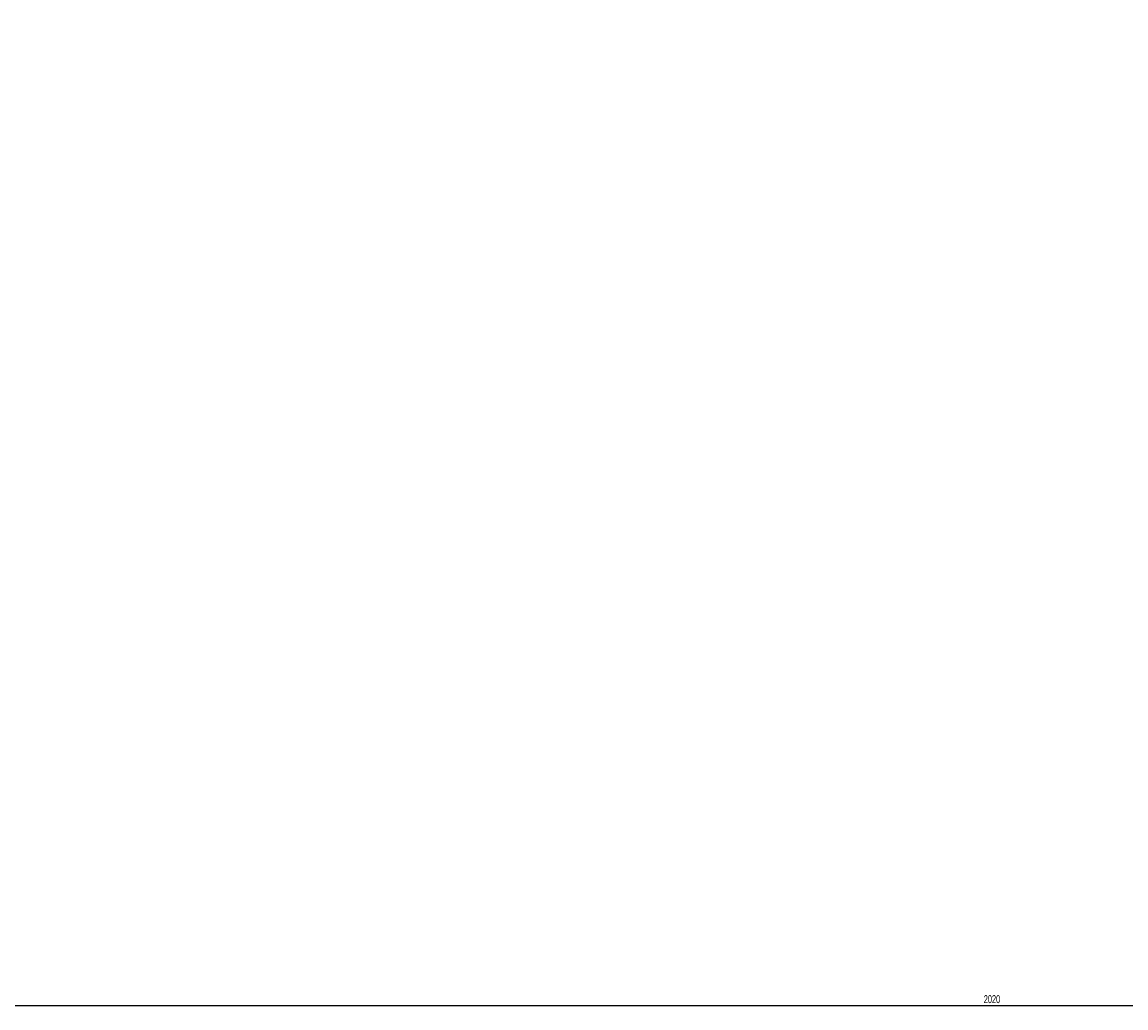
# Model space of a CAD drawing. Header units: millimetres. Extents: x 105 to 2940, y 116 to 1558.
# Tile 24 of 33: x 727 to 1167, y 771 to 1164. Entities that reach past the tile are written whole.
import ezdxf

# ---------------------------------------------------------------- set-up
doc = ezdxf.new("R2010")
doc.units = ezdxf.units.MM
doc.layers.add('FORMAT', color=7, linetype='Continuous')
doc.styles.add('SLDTEXTSTYLE0', font='TXT', dxfattribs={"width": 0.605})
doc.dimstyles.new('SLDDIMSTYLE0', dxfattribs={"dimtxt": 3.081982, "dimasz": 2, "dimexe": 0, "dimexo": 0.0625, "dimgap": 0.770496, "dimtad": 1, "dimdec": 0, "dimrnd": 1e-09, "dimzin": 12, "dimdsep": 46, "dimtxsty": 'SLDTEXTSTYLE0', "dimsah": 1, "dimcen": 0.09, "dimadec": 0, "dimazin": 3, "dimtfac": 1, "dimtofl": 0, "dimtmove": 0, "dimatfit": 3, "dimfxl": 0, "dimfrac": 2, "dimtolj": 1, "dimtzin": 12, "dimarcsym": 0})
doc.dimstyles.new('SLDDIMSTYLE1', dxfattribs={"dimtxt": 3.081982, "dimasz": 2, "dimexe": 0, "dimexo": 0.0625, "dimgap": 0.770496, "dimtad": 1, "dimrnd": 1e-09, "dimzin": 12, "dimdsep": 46, "dimtxsty": 'SLDTEXTSTYLE0', "dimsah": 1, "dimcen": 0.09, "dimadec": 0, "dimazin": 3, "dimtfac": 1, "dimtofl": 0, "dimtmove": 0, "dimatfit": 3, "dimfxl": 0, "dimfrac": 2, "dimtolj": 1, "dimtzin": 12, "dimarcsym": 0})

# ---------------------------------------------------------------- blocks, each defined once
blk = doc.blocks.new('_D')
at = {"layer": 'FORMAT'}
for p, q in [((1167.51, 1224), (2153.9, 1224)), ((2152.91, 800.51), (2152.91, 1224)), ((2096.62, 800.51), (2153.9, 800.51))]:
    blk.add_line(p, q, dxfattribs=at)
for points in [[(2152.91, 1224), (2152.41, 1222), (2153.41, 1222)], [(2152.91, 800.51), (2153.41, 802.51), (2152.41, 802.51)]]:
    blk.add_solid(points, dxfattribs=at)
at = {"layer": 'FORMAT', "insert": (2148.82, 1008.72), "char_height": 3.175, "attachment_point": 1, "rotation": 90, "style": 'SLDTEXTSTYLE0'}
blk.add_mtext('423', dxfattribs=at)
blk = doc.blocks.new('_D_1')
at = {"layer": 'FORMAT'}
for p, q in [((104.76, 800.52), (104.76, 771.2)), ((2124.76, 800.52), (2124.76, 771.2)), ((104.76, 772.19), (2124.76, 772.19))]:
    blk.add_line(p, q, dxfattribs=at)
for points in [[(104.76, 772.19), (106.76, 771.69), (106.76, 772.69)], [(2124.76, 772.19), (2122.76, 772.69), (2122.76, 771.69)]]:
    blk.add_solid(points, dxfattribs=at)
at = {"layer": 'FORMAT', "insert": (1110.06, 776.28), "char_height": 3.175, "attachment_point": 1, "style": 'SLDTEXTSTYLE0'}
blk.add_mtext('2020', dxfattribs=at)

msp = doc.modelspace()

# ---------------------------------------------------------------- dimensions: what is measured, and where the dimension line sits
at = {"layer": 'FORMAT'}
for base, p1, p2, angle, dimstyle, picture, middle in [((2152.913, 1223.997), (2095.632, 800.507), (1166.518, 1223.997), 90, 'SLDDIMSTYLE0', '_D', (2152.913, 1012.252)), ((2124.76, 772.187), (104.76, 801.507), (2124.76, 801.507), 0, 'SLDDIMSTYLE1', '_D_1', (1114.76, 772.187))]:
    dim = msp.add_linear_dim(base=base, p1=p1, p2=p2, angle=angle, dimstyle=dimstyle, dxfattribs=at)
    dim.commit()
    dim.dimension.update_dxf_attribs({"geometry": picture, "text_midpoint": middle, "dimtype": 160})

doc.saveas('drawing.dxf')
